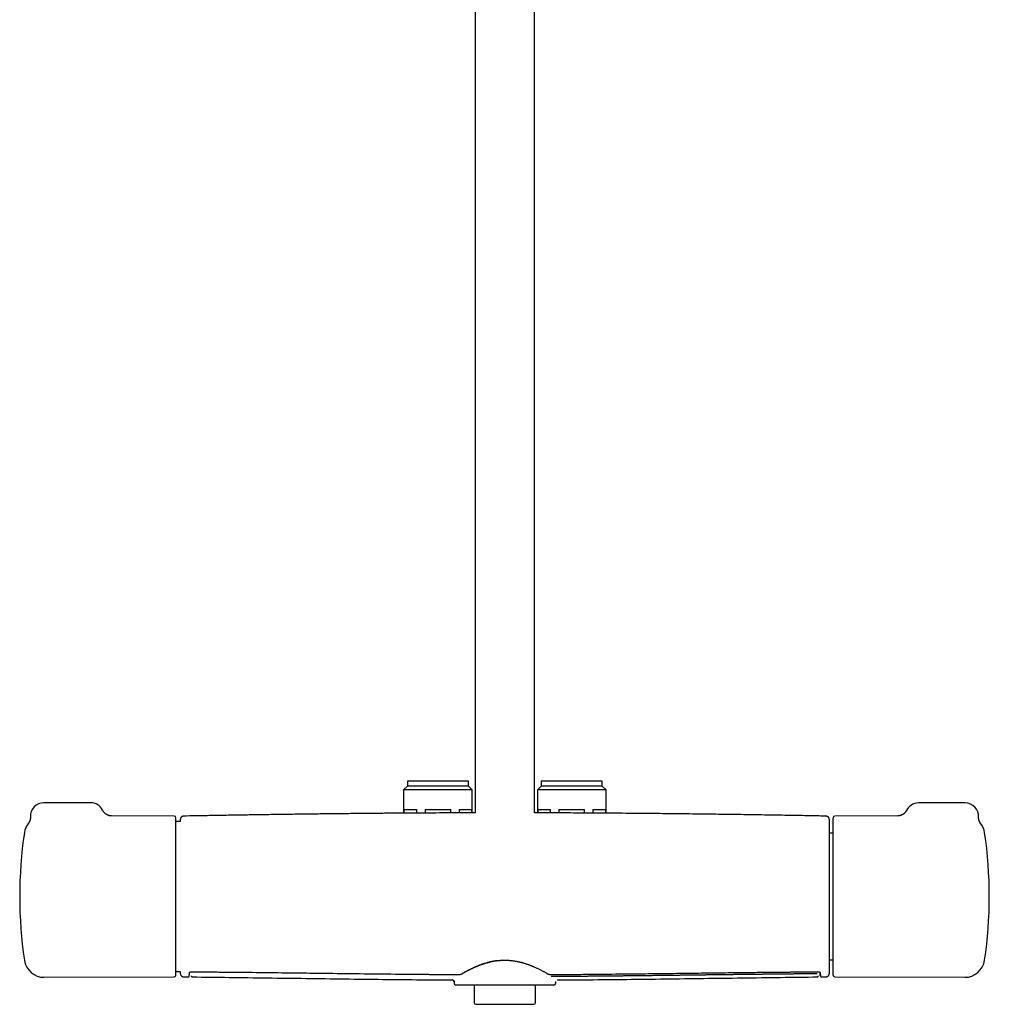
# Model space of a CAD drawing. Header units: millimetres. Extents: x 8 to 1577, y 12 to 2536.
# Tile 13 of 20: x 657 to 947, y 1373 to 1668. Entities that reach past the tile are written whole.
import ezdxf

# ---------------------------------------------------------------- set-up
doc = ezdxf.new("R2010")
doc.units = ezdxf.units.MM

msp = doc.modelspace()

# ---------------------------------------------------------------- linework, layer by layer
at = {"color": 7, "linetype": 'Continuous', "lineweight": 30}
for p, q in [((793.2, 1917.65), (793.2, 1430.65)), ((811, 1430.65), (811, 1917.49)), ((772.95, 1440.16), (772.95, 1438.66)), ((791.25, 1440.16), (772.95, 1440.16)), ((791.25, 1438.66), (791.25, 1440.16)), ((812.95, 1440.16), (812.95, 1438.66)), ((831.25, 1440.16), (812.95, 1440.16)), ((831.25, 1438.66), (831.25, 1440.16)), ((772.95, 1438.66), (771.85, 1437.56)), ((771.85, 1437.56), (771.85, 1430.55)), ((792.35, 1437.56), (771.85, 1437.56)), ((791.25, 1438.66), (772.95, 1438.66)), ((792.35, 1437.56), (791.25, 1438.66)), ((792.35, 1430.64), (792.35, 1437.56)), ((812.95, 1438.66), (811.85, 1437.56)), ((811.85, 1437.56), (811.85, 1430.64)), ((832.35, 1437.56), (811.85, 1437.56)), ((831.25, 1438.66), (812.95, 1438.66)), ((832.35, 1437.56), (831.25, 1438.66)), ((832.35, 1430.55), (832.35, 1437.56)), ((678.24, 1433.66), (664.24, 1433.66)), ((939.76, 1433.6), (925.76, 1433.6)), ((771.95, 1431.66), (775.8, 1431.66)), ((771.95, 1431.66), (771.95, 1430.55)), ((775.8, 1430.57), (775.8, 1431.66)), ((778.25, 1431.66), (785.95, 1431.66)), ((778.25, 1431.66), (778.25, 1430.59)), ((785.95, 1430.62), (785.95, 1431.66)), ((788.4, 1431.66), (792.25, 1431.66)), ((788.4, 1431.66), (788.4, 1430.63)), ((792.25, 1430.64), (792.25, 1431.66)), ((811.95, 1431.66), (815.8, 1431.66)), ((811.95, 1431.66), (811.95, 1430.64)), ((815.8, 1430.63), (815.8, 1431.66)), ((818.25, 1431.66), (825.95, 1431.66)), ((818.25, 1431.66), (818.25, 1430.62)), ((825.95, 1430.59), (825.95, 1431.66)), ((828.4, 1431.66), (832.25, 1431.66)), ((828.4, 1431.66), (828.4, 1430.57)), ((832.25, 1430.55), (832.25, 1431.66)), ((703.24, 1429.66), (684.51, 1429.74)), ((705.05, 1428.1), (703.74, 1428.1)), ((900.26, 1429.1), (900.26, 1429.16)), ((900.26, 1382.15), (900.26, 1429.1)), ((919.74, 1429.74), (900.76, 1429.66)), ((944.25, 1427.65), (944.25, 1427.64)), ((899.17, 1384.15), (899.17, 1427.16)), ((900.26, 1424.61), (899.17, 1424.61)), ((899.17, 1386.71), (900.26, 1386.71)), ((664.4, 1381.48), (703.24, 1381.65)), ((703.74, 1383.21), (705.05, 1383.21)), ((705.05, 1383.21), (705.07, 1382.63)), ((706.06, 1381.65), (707.45, 1381.63)), ((706.06, 1381.65), (706.06, 1381.65)), ((707.45, 1381.65), (707.45, 1381.65)), ((708.29, 1383.14), (708.29, 1383.12)), ((708.29, 1383.11), (708.3, 1383.01)), ((708.65, 1381.63), (708.65, 1381.63)), ((786.39, 1380.71), (786.39, 1380.7)), ((786.39, 1380.7), (786.4, 1380.7)), ((817.75, 1380.7), (817.75, 1380.7)), ((895.54, 1381.63), (895.54, 1381.63)), ((895.9, 1383.01), (895.91, 1383.14)), ((896.74, 1381.63), (898.14, 1381.65)), ((896.74, 1381.65), (896.74, 1381.65)), ((898.14, 1381.66), (898.14, 1381.66)), ((900.76, 1381.65), (939.6, 1381.48)), ((786.93, 1380.17), (786.94, 1379.65)), ((816.76, 1379.16), (787.44, 1379.16)), ((792.9, 1379.16), (792.9, 1373.92)), ((811.3, 1373.92), (811.3, 1379.16)), ((817.27, 1380.23), (817.26, 1379.65)), ((793.4, 1373.42), (802.1, 1373.42)), ((802.1, 1373.42), (810.8, 1373.42))]:
    msp.add_line(p, q, dxfattribs=at)
at = {"color": 7, "linetype": 'Continuous', "lineweight": 30, "flags": 128}
for points in [[(705.07, 1428.71), (705.07, 1428.51), (705.06, 1428.32), (705.05, 1428.13), (705.05, 1428.1)], [(708.3, 1383.14), (708.3, 1383.14), (708.29, 1383.16)], [(895.9, 1383.16), (895.9, 1383.14), (895.9, 1383.14)]]:
    msp.add_lwpolyline(points, dxfattribs=at)
at = {"color": 7, "linetype": 'Continuous', "lineweight": 30}
for centre, radius, start, end in [((664.24, 1429.66), 4, 90, 182.7563), ((678.24, 1429.66), 4, 26.1387, 90), ((925.76, 1429.6), 4, 90, 153.7928), ((939.76, 1429.6), 4, 357.2519, 90), ((703.24, 1429.16), 0.5, 0, 89.75), ((99.46, 1405.66), 800, 1.54039, 1.65087), ((900.76, 1429.16), 0.5, 90.25, 180), ((939.62, 1423.83), 6, 8.4268, 39.5206), ((787.04, 1405.66), 130, 171.5732, 188.4268), ((664.38, 1423.83), 6, 142.398, 171.5732), ((816.96, 1405.66), 130, 351.5732, 8.4268), ((664.38, 1387.48), 6, 188.4268, 270.25), ((939.62, 1387.48), 6, 269.75, 351.5732), ((99.46, 1405.66), 800, 358.35023, 358.45961), ((703.24, 1382.15), 0.5, 270.25, 0), ((786.39, 1380.16), 0.542, 5.9567, 89.6848), ((900.76, 1382.15), 0.5, 180, 269.75), ((787.44, 1379.66), 0.5, 181, 270), ((816.76, 1379.66), 0.5, 270, 359), ((793.4, 1373.92), 0.5, 180, 270), ((810.8, 1373.92), 0.5, 270, 0)]:
    msp.add_arc(centre, radius, start, end, dxfattribs=at)
for points, knots in [([(684.52, 1429.74), (684.43, 1429.74), (684.26, 1429.75), (684.01, 1429.78), (683.79, 1429.83), (683.6, 1429.88), (683.43, 1429.94), (683.3, 1430), (683.18, 1430.06), (683.06, 1430.12), (682.94, 1430.19), (682.8, 1430.28), (682.65, 1430.4), (682.48, 1430.54), (682.31, 1430.71), (682.13, 1430.92), (681.97, 1431.15), (681.88, 1431.33), (681.83, 1431.42)], [0, 0, 0, 0, 0.079664, 0.153413, 0.220632, 0.280843, 0.333698, 0.378957, 0.416464, 0.451208, 0.493625, 0.544, 0.602234, 0.668141, 0.741412, 0.821591, 0.908054, 1, 1, 1, 1]), ([(793.2, 1430.65), (792.76, 1430.64), (790.77, 1430.64), (787.23, 1430.63), (782.69, 1430.61), (778.23, 1430.59), (773.87, 1430.56), (769.46, 1430.53), (765.01, 1430.5), (760.52, 1430.46), (755.99, 1430.41), (751.42, 1430.36), (746.81, 1430.31), (742.16, 1430.25), (737.46, 1430.19), (732.73, 1430.12), (728.04, 1430.05), (723.41, 1429.98), (718.84, 1429.9), (714.22, 1429.82), (709.96, 1429.75), (707.23, 1429.7), (706.05, 1429.67)], [0, 0, 0, 0, 0.015282, 0.068325, 0.121928, 0.171556, 0.221654, 0.272223, 0.323263, 0.374773, 0.426754, 0.479205, 0.532127, 0.58552, 0.639384, 0.693718, 0.748523, 0.800628, 0.853151, 0.906092, 0.959452, 1, 1, 1, 1]), ([(898.15, 1429.67), (897.43, 1429.69), (895.61, 1429.72), (892.66, 1429.78), (889.27, 1429.84), (885.83, 1429.9), (882.35, 1429.95), (878.81, 1430.01), (875.33, 1430.07), (871.9, 1430.12), (868.54, 1430.17), (865.13, 1430.21), (861.68, 1430.26), (858.19, 1430.3), (854.65, 1430.34), (851.08, 1430.38), (847.47, 1430.42), (843.81, 1430.46), (840.11, 1430.49), (836.38, 1430.52), (832.67, 1430.55), (829, 1430.57), (825.37, 1430.59), (821.69, 1430.61), (817.98, 1430.63), (814.41, 1430.64), (812.08, 1430.64), (811, 1430.65)], [0, 0, 0, 0, 0.0245085, 0.0628269, 0.1017047, 0.1411419, 0.1811386, 0.2216946, 0.2628101, 0.3009907, 0.3396413, 0.378762, 0.4183526, 0.4584133, 0.4989441, 0.5399448, 0.5814155, 0.6233563, 0.665767, 0.7086477, 0.7519984, 0.7933025, 0.8350243, 0.8771639, 0.9197214, 0.9626968, 1, 1, 1, 1]), ([(922.17, 1431.37), (922.15, 1431.32), (922.1, 1431.23), (922.02, 1431.09), (921.92, 1430.94), (921.81, 1430.8), (921.7, 1430.67), (921.58, 1430.55), (921.46, 1430.44), (921.33, 1430.33), (921.2, 1430.24), (921.07, 1430.15), (920.94, 1430.08), (920.81, 1430.01), (920.68, 1429.95), (920.56, 1429.9), (920.44, 1429.86), (920.33, 1429.83), (920.24, 1429.81), (920.15, 1429.79), (920.07, 1429.77), (920, 1429.76), (919.93, 1429.75), (919.88, 1429.75), (919.83, 1429.74), (919.79, 1429.74), (919.76, 1429.74), (919.75, 1429.74), (919.74, 1429.74), (919.74, 1429.74)], [0, 0, 0, 0, 0.038767, 0.08655, 0.133958, 0.180978, 0.22759, 0.273762, 0.319449, 0.364585, 0.409078, 0.452799, 0.495574, 0.537181, 0.577369, 0.615889, 0.652558, 0.687319, 0.720261, 0.751616, 0.781713, 0.810942, 0.839725, 0.868491, 0.89759, 0.927377, 0.958255, 0.990603, 1, 1, 1, 1]), ([(660.24, 1429.47), (660.25, 1429.39), (660.25, 1429.25), (660.24, 1429.05), (660.22, 1428.87), (660.19, 1428.73), (660.16, 1428.62), (660.14, 1428.51), (660.1, 1428.39), (660.05, 1428.25), (659.98, 1428.08), (659.89, 1427.89), (659.77, 1427.68), (659.67, 1427.55), (659.62, 1427.48)], [0, 0, 0, 0, 0.107294, 0.202032, 0.283666, 0.35184, 0.406339, 0.45204, 0.509458, 0.58078, 0.665872, 0.76446, 0.876074, 1, 1, 1, 1]), ([(703.74, 1405.66), (703.74, 1405.89), (703.74, 1406.35), (703.74, 1407.03), (703.74, 1407.72), (703.74, 1408.4), (703.74, 1409.08), (703.74, 1409.77), (703.74, 1410.45), (703.74, 1411.12), (703.74, 1411.77), (703.74, 1412.41), (703.74, 1413.05), (703.74, 1413.68), (703.74, 1414.35), (703.74, 1415.04), (703.74, 1415.76), (703.74, 1416.47), (703.74, 1417.17), (703.74, 1417.85), (703.74, 1418.57), (703.74, 1419.32), (703.74, 1420.1), (703.74, 1420.85), (703.74, 1421.58), (703.74, 1422.24), (703.74, 1422.84), (703.74, 1423.38), (703.74, 1423.9), (703.74, 1424.4), (703.74, 1424.88), (703.74, 1425.31), (703.74, 1425.69), (703.74, 1426.04), (703.74, 1426.37), (703.74, 1426.68), (703.74, 1426.98), (703.74, 1427.25), (703.74, 1427.52), (703.74, 1427.77), (703.74, 1428.01), (703.74, 1428.22), (703.74, 1428.42), (703.74, 1428.59), (703.74, 1428.73), (703.74, 1428.87), (703.74, 1428.99), (703.74, 1429.09), (703.74, 1429.15), (703.74, 1429.16), (703.74, 1429.16)], [0, 0, 0, 0, 0.018666, 0.0373, 0.055916, 0.07453, 0.09316, 0.11182, 0.131338, 0.149452, 0.167544, 0.185628, 0.203719, 0.221832, 0.239982, 0.261459, 0.282889, 0.304295, 0.325704, 0.347138, 0.368623, 0.394938, 0.421189, 0.447419, 0.473675, 0.5, 0.521936, 0.543821, 0.565682, 0.587545, 0.609436, 0.63138, 0.649792, 0.668167, 0.68652, 0.704867, 0.723223, 0.741602, 0.760022, 0.779812, 0.799563, 0.819294, 0.839024, 0.858772, 0.878557, 0.897514, 0.923135, 0.948729, 0.974336, 1, 1, 1, 1]), ([(706.05, 1429.67), (706.01, 1429.67), (705.94, 1429.66), (705.83, 1429.64), (705.73, 1429.61), (705.64, 1429.57), (705.56, 1429.53), (705.48, 1429.48), (705.42, 1429.43), (705.37, 1429.38), (705.32, 1429.33), (705.26, 1429.26), (705.2, 1429.17), (705.15, 1429.07), (705.11, 1428.96), (705.08, 1428.83), (705.07, 1428.75), (705.07, 1428.7)], [0, 0, 0, 0, 0.071812, 0.139474, 0.201999, 0.258585, 0.323754, 0.376344, 0.42081, 0.462585, 0.513529, 0.573745, 0.643069, 0.721097, 0.807188, 0.900494, 1, 1, 1, 1]), ([(899.13, 1428.7), (899.12, 1428.75), (899.12, 1428.85), (899.08, 1428.98), (899.04, 1429.09), (898.99, 1429.17), (898.96, 1429.23), (898.92, 1429.28), (898.88, 1429.33), (898.82, 1429.4), (898.73, 1429.47), (898.63, 1429.53), (898.52, 1429.59), (898.41, 1429.63), (898.28, 1429.66), (898.19, 1429.66), (898.15, 1429.67)], [0, 0, 0, 0, 0.1325712, 0.2460323, 0.3394026, 0.3960397, 0.4414448, 0.4765845, 0.5083587, 0.5617497, 0.6279985, 0.7065019, 0.7727514, 0.8444635, 0.9206221, 1, 1, 1, 1]), ([(944.25, 1427.64), (944.25, 1427.64), (944.25, 1427.64), (944.25, 1427.65), (944.24, 1427.67), (944.22, 1427.69), (944.2, 1427.72), (944.18, 1427.75), (944.15, 1427.79), (944.12, 1427.84), (944.09, 1427.9), (944.06, 1427.96), (944.02, 1428.03), (943.99, 1428.11), (943.95, 1428.2), (943.91, 1428.31), (943.88, 1428.42), (943.84, 1428.55), (943.81, 1428.69), (943.78, 1428.84), (943.76, 1428.99), (943.75, 1429.15), (943.75, 1429.29), (943.76, 1429.38), (943.76, 1429.41)], [0, 0, 0, 0, 0.03655, 0.088819, 0.137325, 0.182466, 0.224742, 0.264722, 0.303028, 0.34032, 0.377287, 0.414384, 0.452309, 0.491775, 0.533458, 0.577938, 0.625615, 0.676597, 0.730652, 0.787268, 0.845833, 0.905788, 0.967131, 1, 1, 1, 1]), ([(703.74, 1382.15), (703.74, 1382.16), (703.74, 1382.16), (703.74, 1382.19), (703.74, 1382.24), (703.74, 1382.31), (703.74, 1382.4), (703.74, 1382.51), (703.74, 1382.65), (703.74, 1382.8), (703.74, 1382.96), (703.74, 1383.14), (703.74, 1383.34), (703.74, 1383.56), (703.74, 1383.82), (703.74, 1384.1), (703.74, 1384.43), (703.74, 1384.78), (703.74, 1385.16), (703.74, 1385.56), (703.74, 1386.01), (703.74, 1386.53), (703.74, 1387.11), (703.74, 1387.72), (703.74, 1388.36), (703.74, 1389), (703.74, 1389.62), (703.74, 1390.22), (703.74, 1390.83), (703.74, 1391.47), (703.74, 1392.12), (703.74, 1392.76), (703.74, 1393.37), (703.74, 1393.95), (703.74, 1394.54), (703.74, 1395.15), (703.74, 1395.76), (703.74, 1396.38), (703.74, 1397.02), (703.74, 1397.69), (703.74, 1398.38), (703.74, 1399.07), (703.74, 1399.78), (703.74, 1400.48), (703.74, 1401.19), (703.74, 1401.97), (703.74, 1402.82), (703.74, 1403.77), (703.74, 1404.71), (703.74, 1405.34), (703.74, 1405.66)], [0, 0, 0, 0, 0.018665, 0.037297, 0.055912, 0.074527, 0.093157, 0.111819, 0.131338, 0.149452, 0.167544, 0.185628, 0.203719, 0.221832, 0.239982, 0.261459, 0.282889, 0.304295, 0.325704, 0.347138, 0.368623, 0.394938, 0.421189, 0.447419, 0.473675, 0.5, 0.521936, 0.543821, 0.565682, 0.587545, 0.609436, 0.63138, 0.649792, 0.668167, 0.68652, 0.704867, 0.723223, 0.741602, 0.760022, 0.779812, 0.799563, 0.819294, 0.839024, 0.858772, 0.878557, 0.897515, 0.923138, 0.948732, 0.974339, 1, 1, 1, 1]), ([(789.46, 1382.7), (789.78, 1382.88), (790.41, 1383.24), (791.5, 1383.82), (792.68, 1384.4), (793.96, 1384.97), (795.33, 1385.49), (796.62, 1385.89), (797.79, 1386.19), (798.83, 1386.4), (799.54, 1386.5), (799.89, 1386.55)], [0, 0, 0, 0, 0.124941, 0.2504, 0.37601, 0.501425, 0.62641, 0.750925, 0.833807, 0.91675, 1, 1, 1, 1]), ([(789.61, 1382.71), (789.7, 1382.77), (789.89, 1382.87), (790.17, 1383.03), (790.43, 1383.17), (790.67, 1383.31), (790.89, 1383.43), (791.09, 1383.53), (791.27, 1383.62), (791.42, 1383.7), (791.56, 1383.77), (791.71, 1383.85), (791.92, 1383.95), (792.19, 1384.08), (792.52, 1384.24), (792.85, 1384.39), (793.12, 1384.52), (793.33, 1384.61), (793.48, 1384.67), (793.64, 1384.74), (793.81, 1384.81), (794, 1384.89), (794.23, 1384.98), (794.49, 1385.08), (794.78, 1385.19), (795.12, 1385.31), (795.49, 1385.44), (795.9, 1385.58), (796.35, 1385.72), (796.85, 1385.87), (797.35, 1386), (797.84, 1386.12), (798.32, 1386.22), (798.83, 1386.32), (799.37, 1386.41), (799.74, 1386.46), (799.93, 1386.48)], [0, 0, 0, 0, 0.039288, 0.075408, 0.108403, 0.138303, 0.165127, 0.188886, 0.208486, 0.225459, 0.241677, 0.257897, 0.274119, 0.310342, 0.346525, 0.381038, 0.413172, 0.428615, 0.443439, 0.457745, 0.473946, 0.49307, 0.514702, 0.539166, 0.566466, 0.596608, 0.630221, 0.666783, 0.706291, 0.748736, 0.7941, 0.831776, 0.871225, 0.912426, 0.955358, 1, 1, 1, 1]), ([(799.93, 1386.48), (800.06, 1386.5), (800.32, 1386.52), (800.67, 1386.56), (800.99, 1386.58), (801.25, 1386.59), (801.46, 1386.6), (801.62, 1386.6), (801.76, 1386.61), (801.91, 1386.61), (802.08, 1386.61), (802.3, 1386.61), (802.54, 1386.61), (802.82, 1386.6), (803.14, 1386.58), (803.48, 1386.56), (803.87, 1386.53), (804.13, 1386.5), (804.27, 1386.48)], [0, 0, 0, 0, 0.093123, 0.176092, 0.249101, 0.312291, 0.355113, 0.391961, 0.422854, 0.452672, 0.493737, 0.542512, 0.599018, 0.663294, 0.735408, 0.81546, 0.903593, 1, 1, 1, 1]), ([(804.27, 1386.48), (804.44, 1386.46), (804.76, 1386.42), (805.22, 1386.35), (805.63, 1386.27), (806, 1386.2), (806.33, 1386.12), (806.61, 1386.06), (806.86, 1386), (807.06, 1385.94), (807.26, 1385.89), (807.45, 1385.84), (807.72, 1385.76), (808.06, 1385.66), (808.46, 1385.53), (808.84, 1385.4), (809.14, 1385.29), (809.37, 1385.21), (809.53, 1385.15), (809.69, 1385.08), (809.87, 1385.01), (810.07, 1384.93), (810.3, 1384.84), (810.55, 1384.74), (810.83, 1384.62), (811.13, 1384.48), (811.46, 1384.34), (811.81, 1384.17), (812.17, 1384), (812.56, 1383.81), (812.93, 1383.62), (813.27, 1383.44), (813.6, 1383.27), (813.93, 1383.09), (814.26, 1382.9), (814.48, 1382.78), (814.59, 1382.71)], [0, 0, 0, 0, 0.039693, 0.076091, 0.109264, 0.139268, 0.166142, 0.189919, 0.209517, 0.22648, 0.242681, 0.258877, 0.275069, 0.311214, 0.347313, 0.381716, 0.413743, 0.429135, 0.443912, 0.458203, 0.47448, 0.493692, 0.515422, 0.53996, 0.567303, 0.597449, 0.631019, 0.667488, 0.706851, 0.749107, 0.794257, 0.831768, 0.87108, 0.912207, 0.955169, 1, 1, 1, 1]), ([(705.07, 1382.62), (705.07, 1382.58), (705.08, 1382.5), (705.1, 1382.39), (705.13, 1382.3), (705.17, 1382.2), (705.22, 1382.12), (705.27, 1382.05), (705.32, 1381.98), (705.38, 1381.92), (705.47, 1381.84), (705.57, 1381.78), (705.68, 1381.72), (705.8, 1381.68), (705.92, 1381.65), (706.01, 1381.65), (706.06, 1381.65)], [0, 0, 0, 0, 0.076773, 0.149142, 0.216037, 0.276593, 0.346346, 0.402639, 0.450085, 0.509831, 0.583964, 0.671802, 0.745918, 0.826126, 0.911281, 1, 1, 1, 1]), ([(707.45, 1381.63), (707.45, 1381.63), (707.47, 1381.63), (707.5, 1381.63), (707.52, 1381.64), (707.54, 1381.64), (707.56, 1381.65), (707.58, 1381.66), (707.61, 1381.68), (707.63, 1381.7), (707.65, 1381.73), (707.67, 1381.76), (707.69, 1381.8), (707.7, 1381.85), (707.72, 1381.91), (707.73, 1381.99), (707.75, 1382.08), (707.76, 1382.19), (707.77, 1382.31), (707.78, 1382.46), (707.79, 1382.64), (707.79, 1382.77), (707.79, 1382.84)], [0, 0, 0, 0, 0.003856, 0.012534, 0.025012, 0.039396, 0.056917, 0.077596, 0.106598, 0.140182, 0.178359, 0.22114, 0.268536, 0.32711, 0.391505, 0.461741, 0.537847, 0.619853, 0.706176, 0.798272, 0.896192, 1, 1, 1, 1]), ([(707.79, 1382.84), (707.79, 1382.85), (707.8, 1382.87), (707.8, 1382.9), (707.81, 1382.91), (707.81, 1382.91), (707.82, 1382.92), (707.83, 1382.94), (707.86, 1382.97), (707.89, 1383), (707.93, 1383.03), (707.96, 1383.05), (707.99, 1383.06), (708.02, 1383.08), (708.05, 1383.09), (708.1, 1383.11), (708.15, 1383.12), (708.21, 1383.13), (708.27, 1383.14), (708.3, 1383.14)], [0, 0, 0, 0, 0.099265, 0.179985, 0.242204, 0.286249, 0.325284, 0.407929, 0.502869, 0.583254, 0.657501, 0.720423, 0.748176, 0.782768, 0.827032, 0.865748, 0.908039, 0.952822, 1, 1, 1, 1]), ([(708.3, 1383.14), (708.51, 1383.14), (708.93, 1383.13), (709.53, 1383.13), (710.1, 1383.12), (710.62, 1383.12), (711.1, 1383.12), (711.55, 1383.11), (711.94, 1383.11), (712.28, 1383.11), (712.58, 1383.11), (712.85, 1383.1), (713.11, 1383.1), (713.38, 1383.1), (713.87, 1383.1), (714.6, 1383.09), (715.58, 1383.08), (717.98, 1383.06), (723.2, 1383.01), (730.89, 1382.93), (739.61, 1382.82), (748.77, 1382.71), (758.69, 1382.59), (768.94, 1382.47), (775.8, 1382.4), (779.28, 1382.38), (779.8, 1382.37), (780.31, 1382.37), (780.81, 1382.36), (781.3, 1382.36), (781.77, 1382.36), (782.23, 1382.35), (782.63, 1382.35), (783, 1382.35), (783.35, 1382.34), (783.75, 1382.34), (784.19, 1382.34), (784.68, 1382.34), (785.2, 1382.33), (785.76, 1382.33), (786.35, 1382.32), (786.97, 1382.32), (787.64, 1382.32), (788.1, 1382.31), (788.33, 1382.31)], [0, 0, 0, 0, 0.008074, 0.015637, 0.022688, 0.029228, 0.035255, 0.04077, 0.045774, 0.04991, 0.053616, 0.056929, 0.060185, 0.063462, 0.066762, 0.078728, 0.090955, 0.103232, 0.169002, 0.28645, 0.39131, 0.496161, 0.629589, 0.763004, 0.880405, 0.886863, 0.89332, 0.899773, 0.906082, 0.912181, 0.918068, 0.923745, 0.929336, 0.933166, 0.937565, 0.942533, 0.94807, 0.954177, 0.960853, 0.96767, 0.974992, 0.982822, 0.991157, 1, 1, 1, 1]), ([(708.35, 1381.92), (708.35, 1381.91), (708.35, 1381.89), (708.36, 1381.85), (708.38, 1381.8), (708.4, 1381.75), (708.44, 1381.7), (708.5, 1381.66), (708.56, 1381.62), (708.62, 1381.62), (708.65, 1381.61)], [0, 0, 0, 0, 0.156929, 0.330962, 0.465161, 0.589889, 0.705532, 0.812412, 0.910644, 1, 1, 1, 1]), ([(708.65, 1381.61), (712.31, 1381.57), (719.81, 1381.47), (731.14, 1381.32), (742.64, 1381.16), (754.15, 1381.01), (765.66, 1380.87), (776.41, 1380.77), (783.32, 1380.72), (786.4, 1380.71)], [0, 0, 0, 0, 0.141143, 0.289192, 0.437226, 0.585243, 0.733245, 0.881234, 1, 1, 1, 1]), ([(786.81, 1380.5), (786.82, 1380.49), (786.85, 1380.44), (786.89, 1380.37), (786.92, 1380.29), (786.93, 1380.24), (786.93, 1380.22)], [0, 0, 0, 0, 0.171866, 0.418404, 0.694421, 1, 1, 1, 1]), ([(788.33, 1382.31), (788.36, 1382.31), (788.42, 1382.31), (788.51, 1382.32), (788.61, 1382.34), (788.7, 1382.35), (788.78, 1382.37), (788.88, 1382.4), (788.98, 1382.43), (789.08, 1382.47), (789.19, 1382.51), (789.32, 1382.56), (789.46, 1382.63), (789.56, 1382.69), (789.61, 1382.71)], [0, 0, 0, 0, 0.051523, 0.097023, 0.173487, 0.232853, 0.277269, 0.352352, 0.436283, 0.510861, 0.602788, 0.71475, 0.846954, 1, 1, 1, 1]), ([(814.59, 1382.71), (814.64, 1382.68), (814.74, 1382.63), (814.89, 1382.56), (815.03, 1382.5), (815.13, 1382.46), (815.22, 1382.43), (815.3, 1382.4), (815.39, 1382.38), (815.49, 1382.36), (815.59, 1382.33), (815.7, 1382.32), (815.79, 1382.31), (815.84, 1382.31), (815.86, 1382.31)], [0, 0, 0, 0, 0.162791, 0.301682, 0.416561, 0.507251, 0.561481, 0.625132, 0.699161, 0.762193, 0.832126, 0.910542, 0.953654, 1, 1, 1, 1]), ([(815.86, 1382.31), (816.08, 1382.31), (816.5, 1382.32), (817.1, 1382.32), (817.67, 1382.32), (818.19, 1382.33), (818.67, 1382.33), (819.11, 1382.33), (819.5, 1382.34), (819.85, 1382.34), (820.14, 1382.34), (820.42, 1382.34), (820.68, 1382.34), (820.94, 1382.35), (821.44, 1382.35), (822.17, 1382.35), (823.14, 1382.36), (825.55, 1382.38), (830.77, 1382.43), (838.45, 1382.51), (847.18, 1382.61), (855.14, 1382.71), (862.69, 1382.8), (869.81, 1382.89), (876.12, 1382.96), (881.63, 1383.02), (884.93, 1383.05), (886.85, 1383.07), (887.36, 1383.07), (887.88, 1383.08), (888.38, 1383.08), (888.87, 1383.08), (889.34, 1383.09), (889.8, 1383.09), (890.2, 1383.1), (890.57, 1383.1), (890.92, 1383.1), (891.32, 1383.1), (891.76, 1383.11), (892.25, 1383.11), (892.77, 1383.12), (893.33, 1383.12), (893.91, 1383.12), (894.54, 1383.13), (895.21, 1383.13), (895.67, 1383.14), (895.9, 1383.14)], [0, 0, 0, 0, 0.008077, 0.015642, 0.022694, 0.029233, 0.035259, 0.040773, 0.045774, 0.049909, 0.053613, 0.056924, 0.060179, 0.063456, 0.066755, 0.078719, 0.090942, 0.103215, 0.168961, 0.286361, 0.391188, 0.496025, 0.584987, 0.673957, 0.762933, 0.821657, 0.880381, 0.88684, 0.8933, 0.899754, 0.906064, 0.912163, 0.918052, 0.92373, 0.929324, 0.933158, 0.93756, 0.942532, 0.948072, 0.954182, 0.96086, 0.967677, 0.975, 0.982828, 0.991162, 1, 1, 1, 1]), ([(895.5, 1382.54), (894.67, 1382.53), (893.74, 1382.52), (892.61, 1382.51), (892.13, 1382.51), (891.54, 1382.5), (890.96, 1382.5), (890.38, 1382.49), (889.6, 1382.49), (888.82, 1382.48), (888.04, 1382.47), (887.46, 1382.47), (886.88, 1382.46), (886.29, 1382.45), (885.71, 1382.45), (885.13, 1382.44), (884.54, 1382.44), (883.96, 1382.43), (883.38, 1382.42), (882.79, 1382.42), (882.21, 1382.41), (881.63, 1382.41), (880.85, 1382.4), (880.07, 1382.39), (879.3, 1382.38), (878.71, 1382.37), (878.13, 1382.37), (877.55, 1382.36), (876.96, 1382.35), (876.38, 1382.35), (875.8, 1382.34), (875.21, 1382.33), (874.63, 1382.33), (874.05, 1382.32), (873.46, 1382.31), (872.88, 1382.31), (872.1, 1382.3), (871.32, 1382.29), (870.55, 1382.28), (869.96, 1382.27), (869.38, 1382.26), (868.8, 1382.26), (868.21, 1382.25), (867.63, 1382.24), (867.05, 1382.24), (866.46, 1382.23), (865.88, 1382.22), (865.3, 1382.21), (864.72, 1382.21), (863.94, 1382.2), (863.16, 1382.19), (862.38, 1382.18), (861.8, 1382.17), (861.22, 1382.16), (860.63, 1382.16), (860.05, 1382.15), (859.47, 1382.14), (858.88, 1382.13), (858.3, 1382.13), (857.72, 1382.12), (857.13, 1382.11), (856.55, 1382.1), (855.97, 1382.1), (855.19, 1382.09), (854.41, 1382.08), (853.63, 1382.07), (853.05, 1382.06), (852.47, 1382.05), (851.88, 1382.05), (851.3, 1382.04), (850.72, 1382.03), (850.13, 1382.03), (849.55, 1382.02), (848.97, 1382.01), (848.38, 1382), (847.8, 1382), (847.22, 1381.99), (846.44, 1381.98), (845.66, 1381.97), (844.89, 1381.96), (844.3, 1381.96), (843.72, 1381.95), (843.14, 1381.94), (842.55, 1381.93), (841.97, 1381.93), (841.39, 1381.92), (840.8, 1381.92), (840.22, 1381.91), (839.64, 1381.9), (839.05, 1381.9), (838.28, 1381.89), (837.5, 1381.88), (836.72, 1381.87), (836.14, 1381.86), (835.55, 1381.86), (834.97, 1381.85), (834.39, 1381.85), (833.8, 1381.84), (833.22, 1381.83), (832.64, 1381.83), (832.05, 1381.82), (831.47, 1381.82), (830.89, 1381.81), (830.3, 1381.81), (829.53, 1381.8), (828.75, 1381.79), (827.97, 1381.79), (827.39, 1381.78), (826.81, 1381.78), (826.22, 1381.77), (825.64, 1381.77), (825.06, 1381.76), (824.47, 1381.76), (823.89, 1381.75), (823.31, 1381.75), (822.72, 1381.74), (822.14, 1381.74), (821.48, 1381.73), (820.74, 1381.73), (818.89, 1381.72), (817.3, 1381.71), (815.99, 1381.7)], [0, 0, 0, 0, 0.031491, 0.035159, 0.042494, 0.049829, 0.057164, 0.064499, 0.071835, 0.086505, 0.09384, 0.101175, 0.10851, 0.115845, 0.123181, 0.130516, 0.137851, 0.145186, 0.152521, 0.159856, 0.167191, 0.174527, 0.181862, 0.196532, 0.203867, 0.211202, 0.218538, 0.225873, 0.233208, 0.240543, 0.247878, 0.255213, 0.262548, 0.269884, 0.277219, 0.284554, 0.291889, 0.306559, 0.313895, 0.32123, 0.328565, 0.3359, 0.343235, 0.35057, 0.357905, 0.365241, 0.372576, 0.379911, 0.387246, 0.394581, 0.409252, 0.416587, 0.423922, 0.431257, 0.438592, 0.445927, 0.453262, 0.460598, 0.467933, 0.475268, 0.482603, 0.489938, 0.497273, 0.504608, 0.519279, 0.526614, 0.533949, 0.541284, 0.548619, 0.555955, 0.56329, 0.570625, 0.57796, 0.585295, 0.59263, 0.599965, 0.607301, 0.614636, 0.629306, 0.636641, 0.643976, 0.651312, 0.658647, 0.665982, 0.673317, 0.680652, 0.687987, 0.695322, 0.702658, 0.709993, 0.717328, 0.731998, 0.739333, 0.746668, 0.754004, 0.761339, 0.768674, 0.776009, 0.783344, 0.790679, 0.798015, 0.80535, 0.812685, 0.82002, 0.827355, 0.842025, 0.849361, 0.856696, 0.864031, 0.871366, 0.878701, 0.886036, 0.893372, 0.900707, 0.908042, 0.915377, 0.922712, 0.930047, 0.940316, 0.950585, 1, 1, 1, 1]), ([(817.75, 1380.71), (820.84, 1380.72), (827.77, 1380.77), (838.53, 1380.87), (850.04, 1381.01), (861.55, 1381.16), (873.06, 1381.32), (884.39, 1381.47), (891.89, 1381.57), (895.54, 1381.61)], [0, 0, 0, 0, 0.119227, 0.267138, 0.415063, 0.563003, 0.710959, 0.858931, 1, 1, 1, 1]), ([(895.55, 1381.61), (895.57, 1381.62), (895.62, 1381.62), (895.68, 1381.64), (895.73, 1381.67), (895.77, 1381.71), (895.79, 1381.75), (895.81, 1381.78), (895.82, 1381.8), (895.82, 1381.81), (895.83, 1381.84), (895.83, 1381.86), (895.84, 1381.89), (895.84, 1381.91), (895.84, 1381.93)], [0, 0, 0, 0, 0.03872, 0.080189, 0.12441, 0.171679, 0.240811, 0.317483, 0.402688, 0.499836, 0.61088, 0.733476, 0.869484, 1, 1, 1, 1]), ([(895.9, 1383.14), (895.93, 1383.14), (895.97, 1383.13), (896.03, 1383.13), (896.07, 1383.12), (896.13, 1383.1), (896.19, 1383.07), (896.25, 1383.04), (896.29, 1383.01), (896.33, 1382.98), (896.36, 1382.95), (896.38, 1382.93), (896.38, 1382.91), (896.39, 1382.91), (896.39, 1382.9), (896.4, 1382.87), (896.4, 1382.85), (896.4, 1382.84)], [0, 0, 0, 0, 0.042025, 0.079561, 0.111962, 0.138446, 0.237316, 0.306244, 0.38413, 0.469559, 0.558833, 0.637205, 0.708026, 0.752021, 0.814746, 0.897392, 1, 1, 1, 1]), ([(896.46, 1382.03), (896.46, 1382.01), (896.45, 1381.96), (896.45, 1381.93), (896.44, 1381.92), (896.44, 1381.97), (896.43, 1382.06), (896.42, 1382.19), (896.41, 1382.38), (896.41, 1382.61), (896.4, 1382.8), (896.4, 1382.89)], [0, 0, 0, 0, 0.0621835, 0.1779671, 0.2955603, 0.4127808, 0.5298186, 0.646866, 0.7641165, 0.8817635, 1, 1, 1, 1]), ([(896.4, 1382.84), (896.41, 1382.77), (896.41, 1382.63), (896.42, 1382.46), (896.43, 1382.31), (896.44, 1382.18), (896.45, 1382.08), (896.46, 1381.99), (896.48, 1381.91), (896.49, 1381.85), (896.51, 1381.8), (896.53, 1381.76), (896.55, 1381.73), (896.57, 1381.7), (896.59, 1381.68), (896.61, 1381.66), (896.64, 1381.65), (896.66, 1381.64), (896.68, 1381.64), (896.7, 1381.63), (896.71, 1381.63), (896.73, 1381.63), (896.75, 1381.63), (896.75, 1381.63)], [0, 0, 0, 0, 0.105633, 0.205157, 0.298661, 0.386218, 0.46788, 0.542383, 0.611262, 0.67453, 0.732193, 0.779751, 0.822674, 0.860958, 0.894599, 0.923595, 0.944211, 0.961611, 0.975812, 0.984386, 0.991213, 0.996362, 1, 1, 1, 1]), ([(898.14, 1381.65), (898.18, 1381.65), (898.25, 1381.65), (898.36, 1381.67), (898.46, 1381.7), (898.55, 1381.74), (898.64, 1381.78), (898.71, 1381.83), (898.78, 1381.89), (898.85, 1381.95), (898.92, 1382.03), (898.99, 1382.13), (899.05, 1382.24), (899.09, 1382.36), (899.12, 1382.48), (899.12, 1382.57), (899.13, 1382.62)], [0, 0, 0, 0, 0.0767841, 0.1491606, 0.216062, 0.2766213, 0.3463765, 0.4026691, 0.4501119, 0.5098545, 0.5839831, 0.6718165, 0.7459282, 0.8261329, 0.9112844, 1, 1, 1, 1])]:
    msp.add_open_spline(points, degree=3, knots=knots, dxfattribs=at)

doc.saveas('drawing.dxf')
